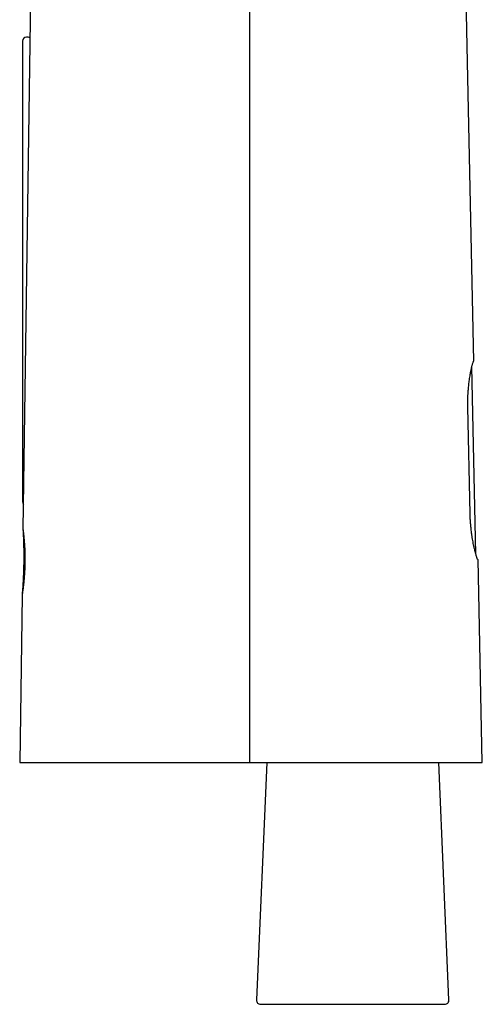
# Model space of a CAD drawing. Header units: millimetres. Extents: x 8 to 718, y 12 to 784.
# Tile 49 of 58: x 550 to 605, y 467 to 586. Entities that reach past the tile are written whole.
import ezdxf

# ---------------------------------------------------------------- set-up
doc = ezdxf.new("R2010")
doc.units = ezdxf.units.MM

msp = doc.modelspace()

# ---------------------------------------------------------------- linework, layer by layer
at = {"color": 7, "linetype": 'Continuous', "lineweight": 30}
for p, q in [((552.19, 681.11), (550, 524.52)), ((603.72, 580.98), (602.46, 640.83)), ((549.94, 583.53), (549.94, 527.84)), ((604.47, 544.86), (603.72, 580.98)), ((604.71, 521.5), (604.24, 544.22)), ((604.02, 526.39), (603.74, 539.29)), ((550, 524.52), (550, 524.52)), ((605.49, 496.32), (604.98, 520.86)), ((549.89, 516.52), (549.61, 496.32)), ((579.45, 496.32), (578.21, 467.62)), ((601.46, 467.62), (600.22, 496.32)), ((578.71, 467.1), (600.96, 467.1))]:
    msp.add_line(p, q, dxfattribs=at)
for centre, radius, start, end in [((550.44, 583.53), 0.5, 90, 180), ((550.44, 583.03), 1, 66.6345, 90), ((550.44, 527.84), 0.5, 180, 218.076), ((578.71, 467.6), 0.5, 177.5187, 270), ((600.96, 467.6), 0.5, 270, 2.4813)]:
    msp.add_arc(centre, radius, start, end, dxfattribs=at)
for points, knots in [([(577.42, 580.97), (577.42, 590.95), (577.42, 610.9), (577.43, 630.85), (577.43, 640.82)], [0, 0, 0, 0, 0.5, 1, 1, 1, 1]), ([(577.42, 496.32), (577.42, 496.47), (577.42, 496.79), (577.42, 497.27), (577.42, 497.77), (577.42, 498.28), (577.42, 498.8), (577.42, 499.33), (577.42, 499.88), (577.42, 500.44), (577.42, 501.01), (577.42, 501.61), (577.42, 502.22), (577.42, 502.85), (577.42, 503.49), (577.42, 504.15), (577.42, 504.82), (577.42, 505.51), (577.42, 506.21), (577.42, 506.93), (577.42, 507.66), (577.42, 508.41), (577.42, 509.17), (577.42, 509.95), (577.42, 510.71), (577.42, 511.47), (577.42, 512.22), (577.42, 512.99), (577.42, 513.76), (577.42, 514.55), (577.42, 515.37), (577.42, 516.24), (577.42, 517.14), (577.42, 518.05), (577.42, 518.98), (577.42, 519.93), (577.42, 520.89), (577.42, 521.84), (577.42, 522.77), (577.42, 523.69), (577.42, 524.62), (577.42, 525.57), (577.42, 526.52), (577.42, 527.49), (577.42, 528.47), (577.42, 529.47), (577.42, 530.47), (577.42, 531.49), (577.42, 532.52), (577.42, 533.52), (577.42, 534.49), (577.42, 535.43), (577.42, 536.27), (577.42, 537.01), (577.42, 537.62), (577.42, 538.04), (577.42, 538.28), (577.42, 538.35), (577.42, 538.42), (577.42, 538.5), (577.42, 538.57), (577.42, 539.07), (577.42, 539.98), (577.42, 541.31), (577.42, 542.62), (577.42, 543.91), (577.42, 545.19), (577.42, 546.46), (577.42, 547.68), (577.42, 548.85), (577.42, 549.98), (577.42, 551.09), (577.42, 552.19), (577.42, 553.28), (577.42, 554.36), (577.42, 555.42), (577.42, 556.47), (577.42, 557.51), (577.42, 558.54), (577.42, 559.56), (577.42, 560.55), (577.42, 561.5), (577.42, 562.43), (577.42, 563.34), (577.42, 564.25), (577.42, 565.16), (577.42, 566.08), (577.42, 567), (577.42, 567.91), (577.42, 568.81), (577.42, 569.7), (577.42, 570.56), (577.42, 571.39), (577.42, 572.2), (577.42, 572.99), (577.42, 573.77), (577.42, 574.57), (577.42, 575.39), (577.42, 576.23), (577.42, 577.05), (577.42, 577.86), (577.42, 578.66), (577.42, 579.44), (577.42, 580.21), (577.42, 580.72), (577.42, 580.97)], [0, 0, 0, 0, 0.005511, 0.011196, 0.017054, 0.023086, 0.029291, 0.035554, 0.041985, 0.048583, 0.055348, 0.062424, 0.069674, 0.077098, 0.084696, 0.092469, 0.100416, 0.108537, 0.116833, 0.125303, 0.133947, 0.142765, 0.151757, 0.160924, 0.170265, 0.17898, 0.187842, 0.196851, 0.206006, 0.215307, 0.224754, 0.235228, 0.245876, 0.256698, 0.267694, 0.278864, 0.290209, 0.301728, 0.31244, 0.323298, 0.334303, 0.345455, 0.356752, 0.368197, 0.379787, 0.391524, 0.403407, 0.415437, 0.427613, 0.439936, 0.450901, 0.461979, 0.473171, 0.48062, 0.488118, 0.494757, 0.495629, 0.496502, 0.497376, 0.49825, 0.499125, 0.5, 0.515819, 0.531469, 0.546951, 0.562265, 0.577409, 0.592385, 0.607193, 0.620619, 0.633903, 0.647045, 0.660046, 0.672905, 0.685622, 0.698198, 0.710632, 0.722925, 0.735075, 0.747085, 0.758952, 0.770012, 0.780946, 0.791754, 0.802436, 0.812992, 0.824051, 0.834967, 0.845742, 0.856376, 0.866868, 0.877218, 0.886847, 0.89635, 0.905727, 0.914978, 0.924104, 0.93414, 0.944019, 0.953741, 0.963307, 0.972715, 0.981967, 0.991062, 1, 1, 1, 1]), ([(603.74, 539.29), (603.74, 539.46), (603.73, 539.81), (603.74, 540.23), (603.75, 540.55), (603.76, 540.76), (603.78, 540.98), (603.79, 541.2), (603.81, 541.44), (603.83, 541.71), (603.86, 542), (603.9, 542.3), (603.94, 542.61), (603.98, 542.92), (604.03, 543.22), (604.08, 543.47), (604.12, 543.68), (604.15, 543.85), (604.19, 544.01), (604.22, 544.17), (604.26, 544.31), (604.3, 544.47), (604.35, 544.63), (604.39, 544.76), (604.43, 544.84), (604.45, 544.85), (604.45, 544.86)], [0, 0, 0, 0, 0.058137, 0.11912, 0.144328, 0.17, 0.196138, 0.222745, 0.249821, 0.284711, 0.322311, 0.362622, 0.405648, 0.45139, 0.499849, 0.543224, 0.580433, 0.611474, 0.644131, 0.681439, 0.716628, 0.749699, 0.817366, 0.881625, 0.942496, 1, 1, 1, 1]), ([(604.47, 544.86), (604.47, 544.86), (604.47, 544.86), (604.47, 544.86), (604.46, 544.86), (604.46, 544.86), (604.45, 544.86)], [0, 0, 0, 0, 0.249944, 0.499909, 0.749943, 1, 1, 1, 1]), ([(604.96, 520.86), (604.95, 520.86), (604.95, 520.86), (604.93, 520.88), (604.91, 520.91), (604.89, 520.95), (604.87, 521.01), (604.84, 521.08), (604.81, 521.17), (604.78, 521.27), (604.75, 521.38), (604.71, 521.5), (604.68, 521.63), (604.64, 521.77), (604.6, 521.92), (604.57, 522.07), (604.52, 522.25), (604.47, 522.5), (604.4, 522.81), (604.34, 523.16), (604.29, 523.44), (604.26, 523.64), (604.24, 523.77), (604.22, 523.9), (604.2, 524.03), (604.19, 524.15), (604.16, 524.41), (604.11, 524.81), (604.07, 525.35), (604.03, 525.88), (604.02, 526.22), (604.02, 526.39)], [0, 0, 0, 0, 0.028394, 0.057581, 0.087563, 0.118344, 0.149927, 0.182312, 0.215504, 0.249504, 0.278286, 0.308682, 0.340691, 0.374313, 0.398976, 0.428124, 0.461756, 0.499873, 0.554463, 0.605492, 0.652961, 0.67064, 0.687769, 0.70435, 0.720381, 0.735865, 0.7508, 0.817364, 0.881063, 0.94193, 1, 1, 1, 1]), ([(550, 524.52), (550, 524.52), (550, 524.51), (550, 524.49), (550.01, 524.46), (550.01, 524.42), (550.02, 524.36), (550.03, 524.3), (550.04, 524.22), (550.05, 524.12), (550.06, 524.02), (550.08, 523.91), (550.09, 523.78), (550.1, 523.65), (550.12, 523.5), (550.13, 523.35), (550.14, 523.18), (550.16, 523.01), (550.17, 522.83), (550.18, 522.65), (550.2, 522.45), (550.21, 522.25), (550.22, 522.05), (550.22, 521.84), (550.23, 521.62), (550.24, 521.4), (550.24, 521.19), (550.24, 520.96), (550.24, 520.74), (550.24, 520.52), (550.23, 520.29), (550.23, 520.07), (550.22, 519.85), (550.21, 519.63), (550.2, 519.41), (550.19, 519.2), (550.17, 518.99), (550.16, 518.78), (550.14, 518.58), (550.12, 518.39), (550.11, 518.2), (550.09, 518.02), (550.07, 517.85), (550.05, 517.69), (550.03, 517.53), (550.01, 517.39), (550, 517.25), (549.98, 517.13), (549.96, 517.02), (549.95, 516.91), (549.94, 516.82), (549.92, 516.74), (549.91, 516.67), (549.9, 516.62), (549.9, 516.57), (549.89, 516.54), (549.89, 516.52), (549.89, 516.52), (549.89, 516.52)], [0, 0, 0, 0, 0.018013, 0.035879, 0.053652, 0.07139, 0.08915, 0.106987, 0.12496, 0.142943, 0.160795, 0.178573, 0.196334, 0.214134, 0.232031, 0.25008, 0.268118, 0.286016, 0.303829, 0.321614, 0.339429, 0.357332, 0.375378, 0.393391, 0.411246, 0.429001, 0.446713, 0.464439, 0.482238, 0.500166, 0.518073, 0.535856, 0.553574, 0.571285, 0.589046, 0.606914, 0.624948, 0.642974, 0.660863, 0.678671, 0.696454, 0.714269, 0.732174, 0.750223, 0.768269, 0.786172, 0.80399, 0.821778, 0.839594, 0.857493, 0.875531, 0.893566, 0.91145, 0.92924, 0.946992, 0.964764, 0.982613, 1, 1, 1, 1]), ([(550, 524.51), (550, 524.46), (550.01, 524.32), (550.02, 524.1), (550.03, 523.87), (550.04, 523.66), (550.05, 523.45), (550.06, 523.26), (550.07, 523.08), (550.07, 522.92), (550.07, 522.77), (550.08, 522.63), (550.08, 522.5), (550.08, 522.38), (550.09, 522.25), (550.09, 522.11), (550.09, 521.96), (550.09, 521.81), (550.09, 521.65), (550.1, 521.5), (550.1, 521.34), (550.1, 521.19), (550.1, 521.05), (550.1, 520.93), (550.09, 520.83), (550.09, 520.75), (550.09, 520.7), (550.09, 520.66), (550.09, 520.63), (550.09, 520.61), (550.09, 520.61), (550.09, 520.6), (550.09, 520.59), (550.09, 520.57), (550.09, 520.53), (550.09, 520.48), (550.09, 520.42), (550.09, 520.34), (550.09, 520.25), (550.08, 520.15), (550.08, 520.03), (550.08, 519.91), (550.08, 519.77), (550.07, 519.61), (550.07, 519.44), (550.06, 519.27), (550.05, 519.08), (550.04, 518.87), (550.03, 518.66), (550.02, 518.43), (550.01, 518.19), (549.99, 517.93), (549.98, 517.66), (549.96, 517.37), (549.93, 517.08), (549.91, 516.79), (549.9, 516.6), (549.89, 516.52)], [0, 0, 0, 0, 0.022314, 0.05218, 0.080638, 0.10769, 0.133335, 0.157577, 0.180414, 0.200116, 0.218639, 0.235985, 0.252153, 0.267145, 0.2812, 0.300034, 0.319019, 0.338156, 0.357446, 0.376888, 0.396483, 0.416206, 0.434986, 0.448203, 0.46055, 0.472026, 0.477437, 0.482392, 0.485981, 0.487719, 0.488639, 0.489156, 0.490058, 0.493073, 0.497703, 0.503948, 0.511809, 0.521284, 0.532374, 0.545079, 0.5594, 0.575395, 0.593017, 0.612266, 0.633142, 0.655647, 0.679336, 0.704596, 0.731429, 0.759835, 0.790444, 0.822694, 0.856587, 0.892123, 0.929304, 0.968132, 1, 1, 1, 1]), ([(604.96, 520.86), (604.96, 520.86), (604.97, 520.86), (604.97, 520.86), (604.97, 520.86), (604.98, 520.86), (604.98, 520.86)], [0, 0, 0, 0, 0.249945, 0.499912, 0.749945, 1, 1, 1, 1]), ([(549.61, 496.32), (549.61, 496.32), (549.61, 496.32), (549.63, 496.32), (549.66, 496.32), (549.7, 496.32), (549.75, 496.32), (549.81, 496.32), (549.89, 496.32), (549.97, 496.32), (550.06, 496.32), (550.16, 496.32), (550.28, 496.32), (550.41, 496.32), (550.56, 496.32), (550.73, 496.32), (550.9, 496.32), (551.09, 496.32), (551.29, 496.32), (551.5, 496.32), (551.72, 496.32), (551.95, 496.32), (552.18, 496.32), (552.43, 496.32), (552.68, 496.32), (552.95, 496.32), (553.22, 496.32), (553.5, 496.32), (553.77, 496.32), (554.06, 496.32), (554.36, 496.32), (554.68, 496.32), (555.02, 496.32), (555.38, 496.32), (555.75, 496.32), (556.13, 496.32), (556.52, 496.32), (556.92, 496.32), (557.34, 496.32), (557.75, 496.32), (558.16, 496.32), (558.58, 496.32), (559, 496.32), (559.43, 496.32), (559.87, 496.32), (560.31, 496.32), (560.75, 496.32), (561.18, 496.32), (561.62, 496.32), (562.07, 496.32), (562.54, 496.32), (563.04, 496.32), (563.55, 496.32), (564.08, 496.32), (564.61, 496.32), (565.14, 496.32), (565.68, 496.32), (566.23, 496.32), (566.77, 496.32), (567.31, 496.32), (567.85, 496.32), (568.39, 496.32), (568.93, 496.32), (569.47, 496.32), (570.01, 496.32), (570.54, 496.32), (571.06, 496.32), (571.59, 496.32), (572.12, 496.32), (572.65, 496.32), (573.18, 496.32), (573.71, 496.32), (574.24, 496.32), (574.78, 496.32), (575.25, 496.32), (575.66, 496.32), (576.01, 496.32), (576.35, 496.32), (576.69, 496.32), (577.05, 496.32), (577.3, 496.32), (577.42, 496.32)], [0, 0, 0, 0, 0.013065, 0.026117, 0.039161, 0.052203, 0.065249, 0.078303, 0.090625, 0.102965, 0.115327, 0.127715, 0.140097, 0.153886, 0.167648, 0.181391, 0.195121, 0.208843, 0.222566, 0.236294, 0.250035, 0.263105, 0.276161, 0.289208, 0.302252, 0.315298, 0.328352, 0.340672, 0.353008, 0.365365, 0.37775, 0.390132, 0.403921, 0.417684, 0.431427, 0.445157, 0.458879, 0.472601, 0.48633, 0.50007, 0.513145, 0.526204, 0.539253, 0.552298, 0.565344, 0.578397, 0.590716, 0.60305, 0.615404, 0.627782, 0.640152, 0.65393, 0.667685, 0.681425, 0.695154, 0.708881, 0.72261, 0.73635, 0.750105, 0.763203, 0.776282, 0.789346, 0.802402, 0.815455, 0.82851, 0.840827, 0.853156, 0.865493, 0.87782, 0.890139, 0.902454, 0.914771, 0.927093, 0.939409, 0.951728, 0.959799, 0.967629, 0.97532, 0.983278, 0.991504, 1, 1, 1, 1]), ([(577.42, 496.32), (577.9, 496.32), (578.85, 496.32), (580.27, 496.32), (581.7, 496.32), (583.14, 496.32), (584.57, 496.32), (585.98, 496.32), (587.38, 496.32), (588.76, 496.32), (590.12, 496.32), (591.44, 496.32), (592.74, 496.32), (594.01, 496.32), (595.22, 496.32), (596.35, 496.32), (597.39, 496.32), (598.34, 496.32), (599.23, 496.32), (600.09, 496.32), (600.89, 496.32), (601.65, 496.32), (602.34, 496.32), (602.92, 496.32), (603.43, 496.32), (603.85, 496.32), (604.22, 496.32), (604.55, 496.32), (604.82, 496.32), (605.03, 496.32), (605.2, 496.32), (605.33, 496.32), (605.42, 496.32), (605.48, 496.32), (605.49, 496.32), (605.49, 496.32)], [0, 0, 0, 0, 0.033054, 0.06628, 0.099738, 0.134014, 0.168678, 0.203105, 0.237362, 0.272603, 0.307647, 0.342565, 0.377906, 0.413432, 0.448636, 0.483602, 0.515085, 0.546239, 0.577133, 0.607835, 0.639594, 0.671061, 0.702318, 0.733451, 0.759413, 0.785275, 0.811089, 0.836906, 0.86278, 0.885423, 0.908111, 0.93088, 0.953762, 0.976791, 1, 1, 1, 1])]:
    msp.add_open_spline(points, degree=3, knots=knots, dxfattribs=at)

doc.saveas('drawing.dxf')
